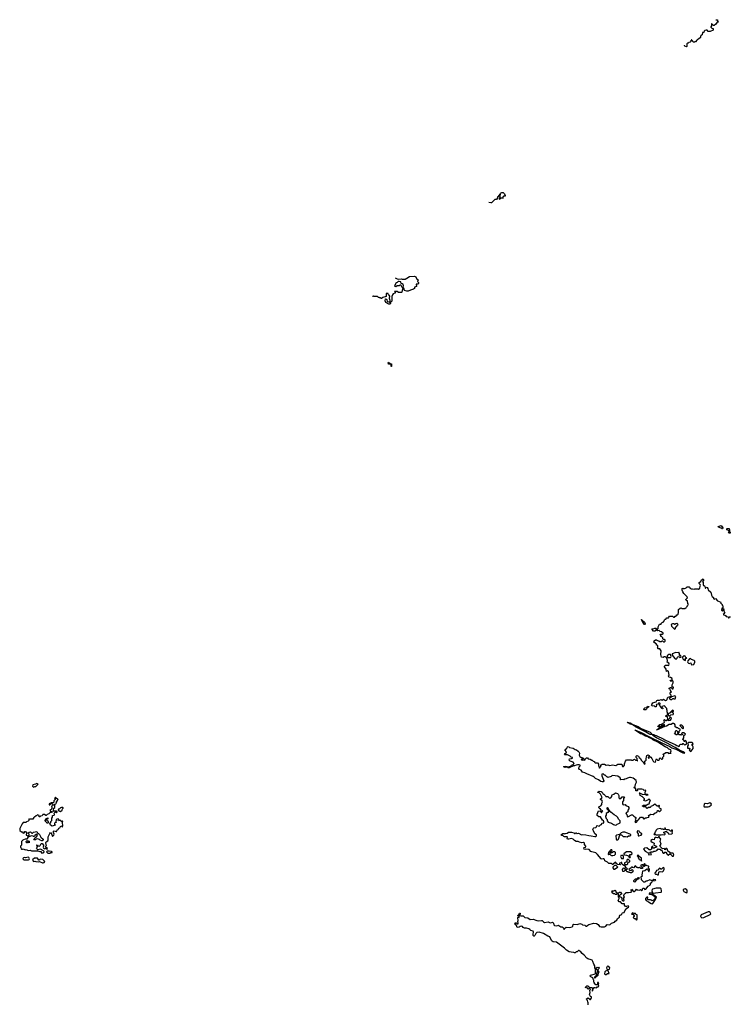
# Model space of a CAD drawing. Extents: x 2219101 to 2444320, y 201258 to 358766.
# Tile 148 of 256: x 2248075 to 2262534, y 326155 to 346190. Entities that reach past the tile are written whole.
import ezdxf

# ---------------------------------------------------------------- set-up
doc = ezdxf.new("R2010")
doc.units = 0

msp = doc.modelspace()

# ---------------------------------------------------------------- linework, layer by layer
at = {"layer": '0CON10XD'}
for points in [[(2262242, 346184), (2262265, 346190), (2262270, 346185), (2262270, 346155), (2262285, 346150), (2262288, 346142), (2262265, 346140), (2262239, 346101), (2262208, 346072), (2262192, 346072), (2262158, 346108), (2262152, 346108), (2262150, 346065), (2262140, 346045), (2262140, 346035), (2262155, 346020), (2262188, 346008), (2262186, 345974), (2262125, 345950), (2262085, 345950), (2262060, 345975), (2262045, 345980), (2262015, 345968), (2262002, 345955), (2261995, 345930), (2261965, 345930), (2261960, 345885), (2261940, 345870), (2261930, 345855), (2261925, 345830), (2261890, 345795), (2261863, 345787), (2261855, 345770), (2261825, 345740), (2261815, 345740), (2261805, 345730), (2261785, 345730), (2261770, 345745), (2261770, 345755), (2261745, 345780), (2261738, 345780)], [(2261734, 345776), (2261728, 345762), (2261730, 345745), (2261718, 345732), (2261692, 345728), (2261678, 345712), (2261665, 345710), (2261652, 345698), (2261650, 345645), (2261645, 345640), (2261612, 345652), (2261602, 345662), (2261600, 345669)], [(2257853, 342659), (2257855, 342658), (2257885, 342673), (2257912, 342672), (2257942, 342645), (2257955, 342610), (2257952, 342598), (2257925, 342602), (2257912, 342595), (2257903, 342573), (2257910, 342560), (2257865, 342560), (2257852, 342548), (2257845, 342530), (2257840, 342535), (2257840, 342565), (2257850, 342575), (2257850, 342605), (2257860, 342635), (2257852, 342648), (2257820, 342605), (2257818, 342592), (2257800, 342585), (2257800, 342565), (2257776, 342534), (2257745, 342530), (2257678, 342465), (2257664, 342464), (2257620, 342470)], [(2255718, 340936), (2255755, 340918), (2255785, 340912), (2255835, 340918), (2255855, 340910), (2255915, 340912), (2255955, 340930), (2256005, 340962), (2256105, 340970), (2256135, 340960), (2256157, 340907), (2256180, 340895), (2256170, 340865), (2256190, 340845), (2256190, 340825), (2256175, 340810), (2256142, 340808), (2256147, 340763), (2256110, 340745), (2256107, 340723), (2256090, 340705), (2256024, 340686), (2255976, 340664), (2255955, 340663), (2255905, 340680), (2255888, 340725), (2255875, 340730), (2255864, 340715), (2255852, 340648), (2255845, 340642), (2255785, 340638), (2255755, 340660), (2255702, 340658), (2255705, 340650), (2255718, 340648), (2255720, 340635), (2255707, 340623), (2255675, 340610), (2255659, 340591), (2255650, 340560), (2255646, 340465), (2255625, 340440), (2255610, 340455), (2255613, 340475), (2255602, 340515), (2255606, 340566), (2255596, 340586), (2255582, 340592), (2255575, 340620), (2255532, 340618), (2255530, 340560), (2255465, 340540), (2255435, 340520), (2255425, 340520), (2255415, 340530), (2255395, 340530), (2255388, 340538), (2255375, 340540), (2255355, 340560), (2255285, 340560), (2255275, 340570), (2255265, 340560), (2255252, 340560)], [(2255865, 340748), (2255875, 340750), (2255884, 340775), (2255879, 340809), (2255867, 340817), (2255835, 340820), (2255830, 340855), (2255796, 340866), (2255775, 340860), (2255755, 340840), (2255732, 340835), (2255698, 340775), (2255710, 340765), (2255726, 340764), (2255755, 340780), (2255806, 340784), (2255825, 340800), (2255844, 340764), (2255865, 340748)], [(2255605, 340402), (2255583, 340403), (2255526, 340435), (2255509, 340469), (2255515, 340510), (2255525, 340512), (2255548, 340498), (2255555, 340458), (2255592, 340452), (2255613, 340433), (2255622, 340415), (2255605, 340402)], [(2255635, 339130), (2255630, 339135), (2255630, 339165), (2255618, 339178), (2255582, 339182), (2255572, 339205), (2255582, 339218), (2255612, 339192), (2255638, 339188), (2255640, 339135), (2255635, 339130)], [(2262365, 335828), (2262346, 335846), (2262292, 335865), (2262284, 335876), (2262345, 335901), (2262379, 335849), (2262375, 335828), (2262365, 335828)], [(2262505, 335742), (2262495, 335752), (2262510, 335785), (2262498, 335798), (2262465, 335810), (2262463, 335827), (2262473, 335837), (2262510, 335835), (2262520, 335805), (2262520, 335775), (2262528, 335765), (2262530, 335745), (2262525, 335742), (2262505, 335742)], [(2261318, 332542), (2261307, 332567), (2261290, 332575), (2261288, 332585), (2261315, 332602), (2261332, 332602), (2261350, 332575), (2261368, 332575), (2261380, 332605), (2261352, 332612), (2261348, 332655), (2261372, 332695), (2261372, 332725), (2261365, 332740), (2261345, 332740), (2261335, 332730), (2261312, 332732), (2261325, 332750), (2261338, 332752), (2261350, 332765), (2261350, 332785), (2261317, 332807), (2261293, 332813), (2261272, 332832), (2261287, 332855), (2261278, 332925), (2261255, 332948), (2261235, 332930), (2261228, 332975), (2261197, 333025), (2261198, 333035), (2261217, 333053), (2261255, 333058), (2261275, 333050), (2261282, 333058), (2261287, 333075), (2261280, 333095), (2261247, 333117), (2261254, 333145), (2261252, 333192), (2261235, 333210), (2261207, 333227), (2261185, 333224), (2261165, 333212), (2261132, 333222), (2261122, 333275), (2261130, 333345), (2261098, 333388), (2261065, 333390), (2261060, 333395), (2261060, 333415), (2261050, 333425), (2261060, 333435), (2261058, 333448), (2261045, 333460), (2261032, 333462), (2261030, 333485), (2260980, 333525), (2260982, 333548), (2261015, 333570), (2261035, 333570), (2261042, 333562), (2261055, 333560), (2261065, 333550), (2261085, 333550), (2261095, 333540), (2261132, 333538), (2261145, 333550), (2261155, 333550), (2261172, 333532), (2261185, 333530), (2261210, 333545), (2261208, 333568), (2261195, 333580), (2261175, 333580), (2261162, 333592), (2261160, 333615), (2261135, 333640), (2261122, 333642), (2261120, 333665), (2261110, 333675), (2261112, 333688), (2261155, 333688), (2261166, 333694), (2261170, 333705), (2261132, 333732), (2261105, 333738), (2261085, 333759), (2261054, 333754), (2261044, 333764), (2261043, 333777), (2261068, 333805), (2261063, 333837), (2261095, 333890), (2261128, 333892), (2261130, 333905), (2261155, 333930), (2261168, 333932), (2261180, 333945), (2261192, 333978), (2261208, 333992), (2261220, 333995), (2261245, 334020), (2261275, 334020), (2261280, 334035), (2261295, 334050), (2261355, 334050), (2261375, 334030), (2261398, 334032), (2261415, 334050), (2261425, 334050), (2261438, 334062), (2261442, 334078), (2261455, 334080), (2261470, 334095), (2261480, 334125), (2261483, 334187), (2261512, 334218), (2261535, 334220), (2261555, 334210), (2261615, 334210), (2261625, 334220), (2261638, 334222), (2261640, 334235), (2261658, 334252), (2261662, 334268), (2261678, 334282), (2261680, 334295), (2261670, 334305), (2261670, 334325), (2261660, 334335), (2261660, 334365), (2261642, 334372), (2261630, 334385), (2261630, 334395), (2261660, 334425), (2261658, 334445), (2261591, 334511), (2261568, 334545), (2261552, 334585), (2261554, 334616), (2261575, 334620), (2261585, 334610), (2261635, 334630), (2261655, 334650), (2261695, 334650), (2261708, 334638), (2261710, 334625), (2261735, 334610), (2261765, 334610), (2261805, 334600), (2261815, 334610), (2261875, 334610), (2261885, 334600), (2261917, 334623), (2261920, 334665), (2261928, 334675), (2261920, 334695), (2261902, 334715), (2261900, 334735), (2261935, 334760), (2261951, 334789), (2261985, 334810), (2261990, 334795), (2261987, 334773), (2261970, 334755), (2261980, 334735), (2261980, 334695), (2261990, 334675), (2262008, 334668), (2262020, 334645), (2262022, 334622), (2262028, 334622), (2262045, 334640), (2262060, 334635), (2262078, 334615), (2262082, 334592), (2262138, 334538), (2262149, 334479), (2262165, 334452), (2262190, 334435), (2262192, 334415), (2262205, 334400), (2262235, 334410), (2262270, 334365), (2262338, 334338), (2262333, 334323), (2262368, 334288), (2262370, 334275), (2262380, 334265), (2262380, 334225), (2262360, 334215), (2262352, 334175), (2262365, 334160), (2262375, 334160), (2262390, 334185), (2262395, 334210), (2262410, 334135), (2262420, 334115), (2262390, 334085), (2262437, 334067), (2262450, 334045), (2262488, 334038), (2262495, 334020), (2262508, 334022), (2262512, 334038), (2262535, 334040)], [(2260795, 333884), (2260785, 333886), (2260751, 333925), (2260725, 333987), (2260735, 333986), (2260741, 333971), (2260789, 333929), (2260804, 333896), (2260803, 333887), (2260795, 333884)], [(2260995, 333748), (2260971, 333751), (2260940, 333785), (2260942, 333795), (2260965, 333796), (2260995, 333811), (2261026, 333806), (2261032, 333785), (2260995, 333748)], [(2261405, 333790), (2261420, 333805), (2261422, 333828), (2261448, 333852), (2261452, 333868), (2261470, 333885), (2261445, 333910), (2261438, 333902), (2261422, 333898), (2261415, 333880), (2261402, 333882), (2261385, 333900), (2261355, 333900), (2261330, 333885), (2261335, 333850), (2261392, 333792), (2261405, 333790)], [(2261272, 333212), (2261315, 333212), (2261325, 333220), (2261330, 333235), (2261315, 333270), (2261285, 333272), (2261250, 333245), (2261252, 333232), (2261272, 333212)], [(2261435, 333178), (2261452, 333195), (2261458, 333222), (2261465, 333228), (2261485, 333230), (2261505, 333210), (2261532, 333218), (2261530, 333245), (2261525, 333250), (2261500, 333250), (2261503, 333293), (2261485, 333320), (2261472, 333308), (2261425, 333312), (2261350, 333285), (2261350, 333265), (2261371, 333231), (2261414, 333184), (2261435, 333178)], [(2261625, 333153), (2261622, 333195), (2261635, 333200), (2261645, 333190), (2261650, 333205), (2261632, 333212), (2261615, 333242), (2261595, 333248), (2261558, 333222), (2261558, 333205), (2261578, 333175), (2261610, 333155), (2261625, 333153)], [(2261745, 333066), (2261795, 333070), (2261814, 333115), (2261809, 333139), (2261799, 333149), (2261745, 333171), (2261725, 333192), (2261705, 333188), (2261669, 333145), (2261666, 333125), (2261671, 333111), (2261684, 333094), (2261695, 333091), (2261732, 333102), (2261736, 333075), (2261745, 333066)], [(2261085, 330210), (2261070, 330190), (2261048, 330188), (2260995, 330227), (2260965, 330202), (2260920, 330180), (2260905, 330150), (2260895, 330160), (2260868, 330162), (2260845, 330142), (2260807, 330177), (2260795, 330180), (2260785, 330170), (2260765, 330170), (2260750, 330185), (2260750, 330195), (2260765, 330210), (2260822, 330208), (2260854, 330226), (2260886, 330234), (2260898, 330285), (2260910, 330305), (2260885, 330330), (2260875, 330330), (2260860, 330315), (2260809, 330291), (2260773, 330303), (2260790, 330325), (2260788, 330335), (2260750, 330375), (2260700, 330405), (2260692, 330442), (2260680, 330455), (2260685, 330460), (2260755, 330427), (2260810, 330430), (2260823, 330413), (2260860, 330415), (2260847, 330427), (2260810, 330430), (2260802, 330442), (2260804, 330476), (2260812, 330495), (2260805, 330512), (2260778, 330508), (2260760, 330525), (2260735, 330532), (2260655, 330532), (2260640, 330525), (2260645, 330502), (2260635, 330498), (2260615, 330500), (2260610, 330545), (2260585, 330552), (2260570, 330565), (2260598, 330585), (2260606, 330635), (2260628, 330675), (2260616, 330706), (2260555, 330757), (2260505, 330770), (2260485, 330769), (2260440, 330755), (2260415, 330740), (2260385, 330738), (2260365, 330720), (2260355, 330730), (2260305, 330720), (2260300, 330725), (2260302, 330745), (2260293, 330763), (2260246, 330796), (2260137, 330813), (2260124, 330806), (2260112, 330788), (2260045, 330772), (2260020, 330785), (2259986, 330816), (2259975, 330818), (2259945, 330842), (2259922, 330835), (2259917, 330805), (2259962, 330705), (2259950, 330685), (2259924, 330684), (2259902, 330692), (2259855, 330726), (2259789, 330749), (2259765, 330777), (2259745, 330788), (2259615, 330842), (2259576, 330866), (2259525, 330882), (2259496, 330916), (2259464, 330934), (2259453, 330953), (2259460, 330985), (2259480, 331005), (2259478, 331018), (2259457, 331027), (2259425, 331031), (2259395, 331024), (2259365, 331007), (2259344, 331006), (2259255, 330968), (2259235, 330968), (2259215, 330980), (2259175, 330974), (2259140, 330985), (2259145, 330996), (2259175, 331001), (2259205, 330996), (2259217, 330987), (2259245, 330988), (2259295, 331010), (2259305, 331022), (2259335, 331032), (2259358, 331055), (2259335, 331082), (2259275, 331102), (2259258, 331125), (2259262, 331148), (2259305, 331158), (2259320, 331165), (2259320, 331175), (2259296, 331186), (2259277, 331207), (2259222, 331232), (2259165, 331230), (2259162, 331235), (2259174, 331256), (2259197, 331273), (2259202, 331295), (2259170, 331335), (2259206, 331364), (2259220, 331395), (2259235, 331400), (2259250, 331395), (2259265, 331380), (2259335, 331368), (2259375, 331340), (2259405, 331332), (2259436, 331306), (2259453, 331293), (2259466, 331266), (2259462, 331225), (2259475, 331200), (2259493, 331183), (2259535, 331168), (2259550, 331155), (2259548, 331142), (2259505, 331140), (2259500, 331135), (2259505, 331130), (2259535, 331120), (2259555, 331130), (2259577, 331123), (2259588, 331155), (2259605, 331170), (2259625, 331168), (2259645, 331150), (2259682, 331142), (2259715, 331120), (2259725, 331120), (2259745, 331100), (2259770, 331095), (2259770, 331085), (2259785, 331070), (2259835, 331070), (2259860, 331035), (2259852, 331028), (2259850, 331015), (2259875, 330960), (2259880, 330975), (2259900, 330995), (2259902, 331028), (2259915, 331030), (2259925, 331040), (2259975, 331040), (2260005, 331022), (2260045, 331030), (2260085, 331012), (2260135, 331028), (2260205, 331012), (2260245, 331040), (2260325, 331040), (2260342, 330995), (2260360, 330995), (2260382, 331018), (2260382, 331045), (2260403, 331105), (2260425, 331130), (2260515, 331130), (2260525, 331120), (2260555, 331120), (2260572, 331138), (2260585, 331140), (2260605, 331120), (2260640, 331120), (2260642, 331112), (2260648, 331112), (2260648, 331118), (2260640, 331120), (2260640, 331155), (2260620, 331175), (2260620, 331205), (2260635, 331220), (2260666, 331206), (2260680, 331175), (2260707, 331157), (2260722, 331125), (2260758, 331085), (2260785, 331040), (2260800, 331045), (2260792, 331072), (2260798, 331098), (2260790, 331105), (2260805, 331110), (2260820, 331125), (2260820, 331155), (2260832, 331185), (2260833, 331217), (2260855, 331232), (2260880, 331215), (2260880, 331205), (2260863, 331177), (2260865, 331170), (2260873, 331163), (2260880, 331165), (2260880, 331185), (2260895, 331200), (2260920, 331185), (2260940, 331155), (2260962, 331102), (2260975, 331092), (2261015, 331080), (2261023, 331137), (2261035, 331150), (2261042, 331142), (2261048, 331138), (2261052, 331122), (2261075, 331120), (2261090, 331135), (2261090, 331155), (2261105, 331170), (2261115, 331170), (2261120, 331155), (2261135, 331140), (2261145, 331140), (2261158, 331155), (2261160, 331185), (2261180, 331205), (2261180, 331225), (2261170, 331235), (2261170, 331245), (2261185, 331260), (2261195, 331260), (2261225, 331280), (2261268, 331278), (2261275, 331250), (2261285, 331260), (2261328, 331262), (2261320, 331275), (2261320, 331295), (2261330, 331305), (2261325, 331330), (2261305, 331342), (2261280, 331345), (2261255, 331377), (2261206, 331396), (2261058, 331488), (2260957, 331535), (2260936, 331556), (2260875, 331581), (2260858, 331598), (2260805, 331610), (2260740, 331650), (2260705, 331660), (2260669, 331689), (2260605, 331724), (2260592, 331738), (2260720, 331685), (2260873, 331603), (2261144, 331475), (2261302, 331402), (2261345, 331372), (2261426, 331346), (2261568, 331275), (2261608, 331262), (2261602, 331275), (2261572, 331295), (2261498, 331328), (2261415, 331380), (2261382, 331392), (2261248, 331468), (2261035, 331576), (2260955, 331624), (2260950, 331645), (2260975, 331644), (2260995, 331630), (2261025, 331622), (2261182, 331552), (2261203, 331535), (2261301, 331491), (2261415, 331442), (2261445, 331420), (2261487, 331403), (2261500, 331405), (2261500, 331425), (2261520, 331445), (2261555, 331440), (2261565, 331460), (2261575, 331460), (2261602, 331432), (2261625, 331440), (2261650, 331465), (2261635, 331510), (2261615, 331530), (2261610, 331525), (2261620, 331520), (2261618, 331512), (2261605, 331500), (2261595, 331500), (2261588, 331528), (2261575, 331530), (2261568, 331545), (2261588, 331575), (2261588, 331622), (2261620, 331655), (2261585, 331680), (2261555, 331680), (2261540, 331665), (2261558, 331648), (2261560, 331635), (2261535, 331630), (2261525, 331640), (2261495, 331640), (2261475, 331660), (2261462, 331658), (2261455, 331640), (2261435, 331640), (2261402, 331662), (2261400, 331675), (2261420, 331685), (2261422, 331715), (2261430, 331725), (2261437, 331727), (2261460, 331705), (2261462, 331692), (2261472, 331682), (2261485, 331680), (2261490, 331685), (2261490, 331715), (2261515, 331730), (2261518, 331745), (2261510, 331755), (2261480, 331765), (2261468, 331778), (2261445, 331780), (2261412, 331802), (2261412, 331842), (2261400, 331860), (2261386, 331866), (2261355, 331866), (2261329, 331851), (2261293, 331847), (2261236, 331814), (2261202, 331808), (2261035, 331730), (2261032, 331735), (2261053, 331755), (2261070, 331760), (2261085, 331783), (2261105, 331788), (2261127, 331803), (2261146, 331804), (2261165, 331824), (2261185, 331828), (2261192, 331835), (2261195, 331848), (2261153, 331837), (2261131, 331819), (2261085, 331798), (2261060, 331805), (2261060, 331815), (2261085, 331827), (2261102, 331848), (2261137, 331853), (2261180, 331880), (2261192, 331895), (2261190, 331925), (2261180, 331935), (2261195, 331950), (2261215, 331932), (2261227, 331933), (2261255, 331950), (2261260, 331950), (2261260, 331935), (2261275, 331930), (2261315, 331938), (2261332, 331955), (2261340, 331975), (2261320, 331995), (2261301, 331989), (2261285, 331950), (2261260, 331950), (2261258, 332008), (2261225, 332010), (2261220, 332025), (2261255, 332050), (2261265, 332050), (2261282, 332022), (2261305, 332022), (2261325, 332042), (2261370, 332055), (2261380, 332065), (2261380, 332075), (2261360, 332095), (2261360, 332105), (2261378, 332112), (2261380, 332125), (2261370, 332135), (2261355, 332138), (2261345, 332120), (2261322, 332105), (2261318, 332085), (2261295, 332080), (2261265, 332060), (2261248, 332105), (2261252, 332135), (2261240, 332155), (2261240, 332175), (2261210, 332205), (2261210, 332215), (2261195, 332230), (2261142, 332218), (2261142, 332202), (2261170, 332175), (2261155, 332170), (2261140, 332175), (2261120, 332195), (2261108, 332228), (2261080, 332255), (2261108, 332262), (2261110, 332275), (2261102, 332282), (2261075, 332280), (2261068, 332262), (2261030, 332255), (2261022, 332245), (2261030, 332235), (2261025, 332210), (2261005, 332210), (2260987, 332227), (2260965, 332222), (2260945, 332230), (2260933, 332245), (2260936, 332255), (2260959, 332291), (2260995, 332306), (2261025, 332310), (2261042, 332338), (2261055, 332346), (2261095, 332344), (2261125, 332354), (2261145, 332344), (2261175, 332362), (2261215, 332340), (2261236, 332344), (2261248, 332355), (2261255, 332390), (2261270, 332405), (2261330, 332425), (2261330, 332445), (2261313, 332463), (2261308, 332485), (2261312, 332498), (2261340, 332505), (2261318, 332542)], [(2261345, 332360), (2261365, 332380), (2261375, 332380), (2261388, 332368), (2261415, 332372), (2261428, 332415), (2261415, 332428), (2261398, 332432), (2261385, 332422), (2261335, 332410), (2261325, 332400), (2261302, 332398), (2261292, 332388), (2261300, 332375), (2261325, 332360), (2261345, 332360)], [(2260815, 332149), (2260775, 332150), (2260783, 332177), (2260795, 332186), (2260838, 332192), (2260839, 332205), (2260851, 332219), (2260873, 332215), (2260876, 332205), (2260871, 332199), (2260842, 332188), (2260829, 332161), (2260815, 332149)], [(2260925, 331644), (2260905, 331644), (2260875, 331658), (2260808, 331698), (2260605, 331802), (2260588, 331818), (2260564, 331825), (2260550, 331840), (2260485, 331863), (2260469, 331879), (2260451, 331885), (2260442, 331898), (2260495, 331884), (2260548, 331848), (2260657, 331805), (2260718, 331768), (2260900, 331690), (2260930, 331665), (2260932, 331648), (2260925, 331644)], [(2261565, 331762), (2261580, 331775), (2261580, 331795), (2261570, 331815), (2261548, 331838), (2261512, 331838), (2261510, 331825), (2261565, 331762)], [(2261725, 331300), (2261735, 331303), (2261780, 331360), (2261780, 331395), (2261765, 331420), (2261750, 331425), (2261752, 331438), (2261780, 331455), (2261768, 331475), (2261755, 331480), (2261688, 331482), (2261673, 331467), (2261677, 331425), (2261660, 331405), (2261660, 331375), (2261665, 331370), (2261695, 331370), (2261710, 331360), (2261710, 331345), (2261700, 331335), (2261708, 331315), (2261725, 331300)], [(2248355, 330572), (2248384, 330586), (2248405, 330586), (2248422, 330608), (2248447, 330625), (2248448, 330635), (2248425, 330651), (2248395, 330633), (2248341, 330619), (2248334, 330595), (2248355, 330572)], [(2258346, 327704), (2258320, 327715), (2258308, 327735), (2258285, 327744), (2258260, 327740), (2258235, 327723), (2258195, 327720), (2258185, 327760), (2258168, 327778), (2258150, 327785), (2258155, 327810), (2258175, 327810), (2258195, 327790), (2258220, 327795), (2258220, 327815), (2258210, 327825), (2258210, 327845), (2258220, 327855), (2258220, 327865), (2258208, 327905), (2258208, 327922), (2258215, 327930), (2258225, 327930), (2258235, 327920), (2258240, 327935), (2258228, 327948), (2258212, 327952), (2258210, 327965), (2258238, 327992), (2258245, 328010), (2258255, 328010), (2258260, 327995), (2258242, 327978), (2258242, 327962), (2258275, 327952), (2258320, 327955), (2258355, 327918), (2258415, 327916), (2258465, 327878), (2258525, 327889), (2258595, 327859), (2258625, 327854), (2258695, 327862), (2258707, 327857), (2258735, 327830), (2258755, 327823), (2258825, 327830), (2258855, 327817), (2258885, 327814), (2258916, 327826), (2258934, 327804), (2258945, 327773), (2258959, 327759), (2259005, 327749), (2259035, 327763), (2259045, 327761), (2259085, 327731), (2259115, 327730), (2259135, 327718), (2259155, 327680), (2259160, 327695), (2259193, 327727), (2259265, 327720), (2259315, 327733), (2259327, 327745), (2259335, 327780), (2259345, 327788), (2259425, 327780), (2259475, 327798), (2259514, 327784), (2259525, 327773), (2259575, 327762), (2259595, 327748), (2259605, 327748), (2259632, 327768), (2259655, 327778), (2259755, 327807), (2259809, 327799), (2259845, 327782), (2259875, 327741), (2259905, 327733), (2259975, 327734), (2260000, 327745), (2260025, 327780), (2260085, 327772), (2260116, 327804), (2260176, 327824), (2260194, 327846), (2260224, 327866), (2260241, 327899), (2260278, 327925), (2260276, 327946), (2260285, 327970), (2260329, 327981), (2260332, 328008), (2260342, 328018), (2260377, 328023), (2260390, 328060), (2260430, 328110), (2260462, 328135), (2260467, 328147), (2260458, 328158), (2260425, 328148), (2260398, 328148), (2260382, 328175), (2260378, 328198), (2260335, 328200), (2260298, 328238), (2260275, 328240), (2260250, 328265), (2260273, 328307), (2260272, 328325), (2260260, 328335), (2260258, 328388), (2260245, 328400), (2260235, 328400), (2260225, 328390), (2260195, 328390), (2260185, 328400), (2260155, 328400), (2260130, 328425), (2260130, 328445), (2260120, 328455), (2260135, 328468), (2260145, 328460), (2260167, 328463), (2260185, 328480), (2260198, 328468), (2260212, 328432), (2260225, 328420), (2260265, 328420), (2260282, 328438), (2260298, 328438), (2260318, 328408), (2260320, 328395), (2260302, 328388), (2260282, 328368), (2260280, 328355), (2260292, 328342), (2260320, 328335), (2260328, 328278), (2260345, 328260), (2260365, 328260), (2260372, 328268), (2260363, 328307), (2260380, 328345), (2260370, 328355), (2260370, 328375), (2260377, 328383), (2260380, 328405), (2260398, 328415), (2260418, 328432), (2260465, 328428), (2260516, 328434), (2260528, 328455), (2260520, 328475), (2260525, 328500), (2260565, 328450), (2260575, 328450), (2260610, 328475), (2260625, 328500), (2260645, 328483), (2260695, 328480), (2260705, 328490), (2260725, 328470), (2260735, 328470), (2260750, 328485), (2260750, 328505), (2260762, 328518), (2260780, 328515), (2260785, 328490), (2260812, 328495), (2260861, 328559), (2260912, 328585), (2260913, 328617), (2260935, 328638), (2260950, 328670), (2261005, 328671), (2261020, 328685), (2261015, 328690), (2260975, 328692), (2260945, 328670), (2260894, 328686), (2260837, 328663), (2260815, 328660), (2260795, 328640), (2260775, 328642), (2260730, 328685), (2260720, 328755), (2260750, 328765), (2260740, 328775), (2260740, 328805), (2260750, 328815), (2260752, 328868), (2260792, 328878), (2260835, 328910), (2260848, 328908), (2260875, 328860), (2260885, 328860), (2260892, 328885), (2260887, 328907), (2260870, 328925), (2260878, 328958), (2260868, 328968), (2260845, 328970), (2260835, 328980), (2260802, 328982), (2260800, 329005), (2260785, 329020), (2260770, 328995), (2260772, 328982), (2260790, 328975), (2260785, 328960), (2260772, 328962), (2260755, 328990), (2260735, 328992), (2260710, 328985), (2260712, 328962), (2260748, 328948), (2260750, 328925), (2260745, 328920), (2260715, 328920), (2260695, 328940), (2260685, 328940), (2260675, 328930), (2260655, 328930), (2260645, 328940), (2260635, 328940), (2260610, 328965), (2260595, 328970), (2260567, 328933), (2260542, 328942), (2260535, 328950), (2260522, 328948), (2260518, 328932), (2260470, 328895), (2260488, 328878), (2260517, 328883), (2260535, 328900), (2260550, 328885), (2260548, 328852), (2260525, 328830), (2260505, 328830), (2260495, 328840), (2260465, 328840), (2260455, 328850), (2260435, 328850), (2260405, 328880), (2260385, 328880), (2260365, 328860), (2260350, 328860), (2260342, 328895), (2260362, 328928), (2260375, 328930), (2260395, 328900), (2260425, 328900), (2260440, 328915), (2260422, 328922), (2260410, 328935), (2260410, 328945), (2260388, 328978), (2260365, 328980), (2260342, 329002), (2260330, 329015), (2260328, 329038), (2260315, 329040), (2260308, 329032), (2260282, 329028), (2260280, 329015), (2260297, 328997), (2260295, 328990), (2260245, 329000), (2260238, 329008), (2260225, 329010), (2260195, 329048), (2260145, 329000), (2260135, 329000), (2260117, 329017), (2260065, 329020), (2260036, 329046), (2259980, 329075), (2259973, 329105), (2259962, 329115), (2259945, 329117), (2259925, 329108), (2259908, 329115), (2259834, 329204), (2259795, 329237), (2259715, 329258), (2259697, 329267), (2259662, 329302), (2259595, 329310), (2259575, 329302), (2259560, 329310), (2259552, 329338), (2259563, 329347), (2259585, 329350), (2259592, 329365), (2259592, 329375), (2259568, 329405), (2259570, 329435), (2259546, 329446), (2259515, 329442), (2259463, 329453), (2259435, 329468), (2259395, 329470), (2259367, 329487), (2259337, 329517), (2259305, 329530), (2259245, 329513), (2259223, 329513), (2259217, 329527), (2259220, 329555), (2259215, 329560), (2259163, 329563), (2259145, 329570), (2259125, 329590), (2259102, 329592), (2259102, 329618), (2259115, 329620), (2259125, 329630), (2259155, 329630), (2259165, 329620), (2259175, 329630), (2259215, 329640), (2259240, 329655), (2259304, 329656), (2259348, 329645), (2259365, 329628), (2259375, 329630), (2259385, 329642), (2259395, 329642), (2259421, 329631), (2259445, 329634), (2259505, 329606), (2259535, 329610), (2259595, 329606), (2259655, 329588), (2259705, 329586), (2259775, 329567), (2259795, 329572), (2259808, 329585), (2259812, 329595), (2259808, 329605), (2259778, 329625), (2259748, 329685), (2259738, 329715), (2259742, 329735), (2259755, 329747), (2259799, 329751), (2259812, 329765), (2259815, 329790), (2259865, 329782), (2259892, 329808), (2259910, 329815), (2259930, 329845), (2259945, 329842), (2259959, 329851), (2259963, 329865), (2259956, 329885), (2259934, 329904), (2259895, 329967), (2259858, 329968), (2259822, 329995), (2259822, 330025), (2259851, 330089), (2259884, 330084), (2259897, 330077), (2259905, 330060), (2259915, 330060), (2259940, 330095), (2259905, 330102), (2259892, 330125), (2259863, 330145), (2259860, 330165), (2259865, 330180), (2259898, 330192), (2259922, 330218), (2259920, 330245), (2259931, 330275), (2259924, 330294), (2259895, 330320), (2259892, 330335), (2259916, 330344), (2259928, 330365), (2259893, 330433), (2259867, 330457), (2259840, 330465), (2259840, 330475), (2259865, 330490), (2259905, 330488), (2259925, 330472), (2259942, 330442), (2259958, 330428), (2259996, 330396), (2260002, 330382), (2260040, 330385), (2260068, 330355), (2260085, 330347), (2260104, 330356), (2260120, 330385), (2260120, 330405), (2260133, 330417), (2260165, 330428), (2260195, 330460), (2260237, 330447), (2260255, 330430), (2260268, 330405), (2260263, 330375), (2260268, 330358), (2260285, 330336), (2260305, 330343), (2260335, 330380), (2260378, 330378), (2260364, 330346), (2260358, 330305), (2260342, 330278), (2260339, 330235), (2260355, 330217), (2260395, 330220), (2260410, 330200), (2260459, 330179), (2260467, 330163), (2260467, 330135), (2260452, 330108), (2260448, 330072), (2260425, 330058), (2260410, 330035), (2260430, 330015), (2260432, 329985), (2260445, 329972), (2260465, 329977), (2260525, 330008), (2260545, 330008), (2260559, 329999), (2260571, 329981), (2260609, 329959), (2260612, 329938), (2260600, 329925), (2260608, 329918), (2260610, 329905), (2260592, 329875), (2260595, 329860), (2260605, 329852), (2260628, 329862), (2260648, 329885), (2260652, 329908), (2260665, 329910), (2260705, 329960), (2260745, 329960), (2260760, 329945), (2260760, 329935), (2260775, 329932), (2260805, 329950), (2260832, 329948), (2260844, 329956), (2260875, 329961), (2260880, 329975), (2260872, 329995), (2260884, 330006), (2260915, 330021), (2260962, 330018), (2261005, 330048), (2261035, 330058), (2261049, 330071), (2261055, 330100), (2261065, 330100), (2261095, 330078), (2261108, 330082), (2261128, 330105), (2261130, 330135), (2261105, 330140), (2261092, 330152), (2261088, 330165), (2261092, 330185), (2261085, 330210)], [(2248525, 329231), (2248555, 329234), (2248568, 329245), (2248572, 329262), (2248561, 329281), (2248495, 329312), (2248445, 329300), (2248420, 329325), (2248440, 329355), (2248430, 329365), (2248430, 329385), (2248420, 329395), (2248435, 329400), (2248442, 329382), (2248475, 329370), (2248493, 329385), (2248504, 329415), (2248513, 329425), (2248535, 329426), (2248560, 329395), (2248562, 329375), (2248552, 329355), (2248562, 329332), (2248585, 329321), (2248612, 329332), (2248625, 329312), (2248635, 329312), (2248640, 329325), (2248636, 329336), (2248615, 329340), (2248608, 329355), (2248610, 329375), (2248620, 329385), (2248612, 329402), (2248610, 329445), (2248617, 329463), (2248646, 329484), (2248655, 329500), (2248652, 329565), (2248685, 329630), (2248705, 329650), (2248732, 329612), (2248745, 329570), (2248770, 329595), (2248776, 329614), (2248764, 329654), (2248765, 329680), (2248775, 329682), (2248815, 329670), (2248826, 329674), (2248845, 329710), (2248860, 329715), (2248874, 329736), (2248895, 329747), (2248914, 329786), (2248925, 329782), (2248945, 329760), (2248953, 329785), (2248948, 329855), (2248955, 329880), (2248945, 329880), (2248935, 329870), (2248895, 329900), (2248865, 329890), (2248860, 329905), (2248870, 329915), (2248855, 329928), (2248830, 329925), (2248815, 329910), (2248812, 329875), (2248820, 329855), (2248793, 329847), (2248780, 329835), (2248782, 329822), (2248800, 329805), (2248795, 329800), (2248733, 329783), (2248705, 329800), (2248690, 329835), (2248708, 329852), (2248710, 329875), (2248727, 329893), (2248728, 329942), (2248740, 329965), (2248740, 329995), (2248778, 330005), (2248782, 330015), (2248778, 330045), (2248791, 330059), (2248805, 330070), (2248825, 330060), (2248835, 330062), (2248840, 330075), (2248825, 330088), (2248772, 330088), (2248765, 330080), (2248760, 330085), (2248763, 330137), (2248792, 330158), (2248790, 330225), (2248808, 330232), (2248820, 330245), (2248828, 330265), (2248820, 330285), (2248837, 330293), (2248860, 330325), (2248847, 330337), (2248822, 330342), (2248820, 330355), (2248805, 330370), (2248780, 330345), (2248810, 330335), (2248773, 330297), (2248770, 330265), (2248765, 330260), (2248715, 330258), (2248678, 330235), (2248672, 330225), (2248672, 330215), (2248685, 330212), (2248712, 330238), (2248735, 330240), (2248758, 330205), (2248747, 330193), (2248720, 330185), (2248732, 330162), (2248732, 330145), (2248715, 330120), (2248690, 330105), (2248695, 330090), (2248705, 330090), (2248715, 330080), (2248738, 330078), (2248725, 330060), (2248692, 330058), (2248665, 330030), (2248632, 330018), (2248615, 330000), (2248605, 330000), (2248577, 330017), (2248545, 330020), (2248535, 329990), (2248498, 329982), (2248485, 329970), (2248472, 329972), (2248470, 329995), (2248435, 330008), (2248415, 329990), (2248405, 329990), (2248385, 329970), (2248375, 329970), (2248360, 329955), (2248345, 329920), (2248275, 329920), (2248265, 329930), (2248260, 329925), (2248260, 329895), (2248245, 329880), (2248212, 329868), (2248205, 329852), (2248148, 329852), (2248125, 329830), (2248078, 329735), (2248075, 329690), (2248113, 329663), (2248125, 329662), (2248148, 329638), (2248170, 329645), (2248175, 329668), (2248195, 329670), (2248212, 329642), (2248210, 329595), (2248225, 329590), (2248245, 329570), (2248270, 329595), (2248270, 329615), (2248250, 329635), (2248250, 329645), (2248265, 329660), (2248295, 329662), (2248325, 329640), (2248335, 329640), (2248353, 329657), (2248425, 329668), (2248442, 329632), (2248455, 329630), (2248478, 329608), (2248504, 329554), (2248550, 329515), (2248552, 329495), (2248535, 329482), (2248525, 329483), (2248490, 329495), (2248475, 329510), (2248435, 329520), (2248413, 329517), (2248395, 329503), (2248364, 329504), (2248392, 329548), (2248405, 329550), (2248418, 329562), (2248440, 329595), (2248415, 329618), (2248382, 329588), (2248375, 329570), (2248355, 329570), (2248347, 329577), (2248315, 329582), (2248258, 329562), (2248240, 329550), (2248218, 329512), (2248185, 329512), (2248155, 329502), (2248137, 329493), (2248110, 329465), (2248110, 329395), (2248090, 329375), (2248090, 329355), (2248100, 329345), (2248105, 329320), (2248115, 329310), (2248135, 329310), (2248145, 329320), (2248185, 329300), (2248205, 329302), (2248247, 329287), (2248285, 329290), (2248315, 329277), (2248445, 329278), (2248484, 329264), (2248505, 329264), (2248525, 329231)], [(2262000, 330170), (2262085, 330174), (2262105, 330180), (2262143, 330207), (2262148, 330225), (2262135, 330250), (2262115, 330256), (2262073, 330237), (2262025, 330239), (2262005, 330225), (2261994, 330184), (2262000, 330170)], [(2248905, 330080), (2248937, 330103), (2248946, 330134), (2248958, 330145), (2248960, 330155), (2248955, 330160), (2248925, 330160), (2248905, 330152), (2248875, 330128), (2248862, 330125), (2248860, 330105), (2248892, 330082), (2248905, 330080)], [(2260195, 329799), (2260215, 329804), (2260229, 329821), (2260265, 329833), (2260290, 329850), (2260290, 329885), (2260259, 329919), (2260244, 329955), (2260221, 329981), (2260171, 330011), (2260104, 330064), (2260062, 330112), (2260048, 330148), (2260037, 330157), (2260025, 330156), (2260019, 330145), (2260022, 330132), (2260060, 330095), (2260042, 330055), (2260010, 330040), (2260007, 330005), (2259993, 329985), (2259993, 329975), (2260006, 329935), (2260028, 329915), (2260030, 329885), (2260049, 329859), (2260115, 329844), (2260155, 329811), (2260195, 329799)], [(2248655, 329840), (2248635, 329840), (2248612, 329862), (2248608, 329878), (2248590, 329895), (2248604, 329926), (2248645, 329948), (2248650, 329945), (2248648, 329932), (2248635, 329920), (2248622, 329918), (2248620, 329905), (2248632, 329892), (2248648, 329888), (2248660, 329855), (2248655, 329840)], [(2260245, 329501), (2260257, 329513), (2260288, 329602), (2260321, 329601), (2260355, 329569), (2260400, 329570), (2260435, 329561), (2260465, 329584), (2260495, 329583), (2260508, 329595), (2260509, 329609), (2260445, 329640), (2260386, 329656), (2260345, 329657), (2260313, 329647), (2260278, 329612), (2260215, 329597), (2260205, 329582), (2260209, 329515), (2260218, 329505), (2260245, 329501)], [(2260675, 329581), (2260721, 329599), (2260734, 329615), (2260733, 329625), (2260695, 329650), (2260678, 329678), (2260648, 329682), (2260639, 329671), (2260639, 329649), (2260659, 329625), (2260656, 329586), (2260675, 329581)], [(2261195, 329602), (2261210, 329615), (2261208, 329625), (2261182, 329642), (2261180, 329655), (2261218, 329672), (2261235, 329668), (2261268, 329645), (2261285, 329620), (2261345, 329624), (2261360, 329635), (2261348, 329665), (2261356, 329684), (2261355, 329698), (2261345, 329702), (2261329, 329681), (2261315, 329678), (2261296, 329696), (2261275, 329708), (2261233, 329703), (2261220, 329715), (2261217, 329737), (2261205, 329748), (2261198, 329722), (2261185, 329710), (2261175, 329710), (2261165, 329720), (2261135, 329718), (2261105, 329730), (2261045, 329718), (2261020, 329695), (2261010, 329665), (2261000, 329655), (2260998, 329632), (2260980, 329625), (2260982, 329612), (2261015, 329610), (2261025, 329602), (2261124, 329604), (2261155, 329613), (2261195, 329602)], [(2248265, 329440), (2248255, 329460), (2248242, 329458), (2248225, 329440), (2248212, 329442), (2248210, 329465), (2248225, 329490), (2248270, 329475), (2248270, 329445), (2248265, 329440)], [(2261352, 329172), (2261375, 329172), (2261387, 329195), (2261376, 329226), (2261365, 329232), (2261315, 329230), (2261305, 329250), (2261295, 329250), (2261264, 329274), (2261257, 329307), (2261245, 329322), (2261223, 329327), (2261212, 329318), (2261205, 329300), (2261192, 329322), (2261155, 329320), (2261102, 329372), (2261124, 329415), (2261108, 329465), (2261120, 329525), (2261090, 329535), (2261100, 329545), (2261085, 329570), (2261070, 329565), (2261067, 329543), (2261055, 329541), (2261025, 329552), (2261010, 329550), (2260993, 329535), (2260988, 329502), (2260954, 329506), (2260920, 329485), (2260920, 329475), (2260942, 329452), (2260982, 329435), (2260980, 329395), (2261030, 329375), (2261030, 329355), (2260992, 329338), (2260985, 329330), (2260965, 329330), (2260960, 329335), (2260958, 329368), (2260943, 329367), (2260930, 329355), (2260930, 329315), (2260912, 329298), (2260885, 329300), (2260835, 329340), (2260785, 329330), (2260770, 329315), (2260801, 329271), (2260830, 329255), (2260842, 329242), (2260888, 329238), (2260868, 329215), (2260875, 329198), (2260928, 329202), (2260915, 329230), (2260900, 329245), (2260913, 329257), (2260955, 329258), (2260975, 329268), (2261005, 329268), (2261036, 329284), (2261065, 329320), (2261073, 329313), (2261105, 329310), (2261122, 329292), (2261138, 329288), (2261150, 329275), (2261153, 329243), (2261165, 329230), (2261187, 329233), (2261205, 329250), (2261225, 329250), (2261244, 329214), (2261260, 329205), (2261262, 329192), (2261275, 329190), (2261295, 329210), (2261315, 329210), (2261340, 329195), (2261342, 329182), (2261352, 329172)], [(2248648, 329228), (2248685, 329231), (2248707, 329243), (2248736, 329244), (2248738, 329255), (2248725, 329262), (2248675, 329270), (2248635, 329268), (2248623, 329257), (2248648, 329228)], [(2260145, 329182), (2260175, 329190), (2260188, 329202), (2260197, 329213), (2260200, 329245), (2260185, 329260), (2260155, 329260), (2260122, 329235), (2260082, 329222), (2260088, 329245), (2260128, 329285), (2260125, 329298), (2260103, 329297), (2260085, 329280), (2260080, 329265), (2260055, 329250), (2260048, 329205), (2260055, 329200), (2260085, 329210), (2260100, 329190), (2260115, 329183), (2260145, 329182)], [(2260355, 329120), (2260360, 329125), (2260358, 329168), (2260345, 329180), (2260322, 329182), (2260315, 329190), (2260302, 329165), (2260322, 329122), (2260355, 329120)], [(2260475, 329140), (2260495, 329142), (2260502, 329155), (2260488, 329178), (2260492, 329205), (2260525, 329202), (2260540, 329215), (2260532, 329235), (2260505, 329260), (2260425, 329260), (2260370, 329215), (2260370, 329205), (2260378, 329198), (2260425, 329192), (2260460, 329175), (2260475, 329140)], [(2260725, 329070), (2260730, 329075), (2260725, 329130), (2260682, 329162), (2260672, 329172), (2260670, 329185), (2260655, 329190), (2260640, 329175), (2260658, 329158), (2260660, 329135), (2260670, 329125), (2260672, 329112), (2260682, 329102), (2260718, 329088), (2260725, 329070)], [(2248165, 329096), (2248254, 329096), (2248265, 329102), (2248272, 329115), (2248259, 329139), (2248245, 329150), (2248195, 329138), (2248175, 329141), (2248154, 329136), (2248142, 329125), (2248148, 329105), (2248165, 329096)], [(2248555, 329036), (2248575, 329043), (2248588, 329058), (2248545, 329100), (2248505, 329110), (2248487, 329103), (2248475, 329090), (2248465, 329090), (2248437, 329127), (2248425, 329132), (2248373, 329127), (2248345, 329102), (2248337, 329085), (2248355, 329060), (2248385, 329066), (2248405, 329059), (2248454, 329056), (2248475, 329062), (2248537, 329037), (2248555, 329036)], [(2260175, 328900), (2260170, 328900), (2260150, 328935), (2260150, 328955), (2260183, 328987), (2260207, 328987), (2260247, 328943), (2260235, 328930), (2260175, 328900)], [(2260415, 328998), (2260435, 329002), (2260450, 329015), (2260450, 329035), (2260462, 329048), (2260490, 329055), (2260490, 329075), (2260455, 329108), (2260430, 329085), (2260428, 329052), (2260380, 329035), (2260380, 329015), (2260392, 329002), (2260415, 328998)], [(2261055, 328790), (2261075, 328792), (2261080, 328845), (2261085, 328850), (2261105, 328858), (2261155, 328852), (2261175, 328870), (2261188, 328905), (2261188, 328925), (2261180, 328935), (2261165, 328940), (2261135, 328902), (2261123, 328903), (2261092, 328928), (2261080, 328915), (2261080, 328905), (2261060, 328885), (2261032, 328878), (2261023, 328867), (2261018, 328842), (2261002, 328838), (2261000, 328815), (2261012, 328802), (2261045, 328800), (2261055, 328790)], [(2260585, 328640), (2260570, 328655), (2260570, 328675), (2260602, 328708), (2260635, 328710), (2260662, 328738), (2260668, 328738), (2260680, 328715), (2260665, 328702), (2260655, 328710), (2260635, 328690), (2260622, 328688), (2260585, 328640)], [(2260945, 328199), (2260955, 328204), (2261015, 328287), (2261034, 328335), (2260999, 328359), (2260939, 328419), (2260895, 328423), (2260881, 328405), (2260882, 328392), (2260893, 328397), (2260915, 328394), (2260968, 328368), (2260997, 328347), (2261006, 328325), (2260989, 328291), (2260945, 328260), (2260927, 328277), (2260912, 328282), (2260865, 328278), (2260847, 328295), (2260858, 328325), (2260853, 328333), (2260836, 328336), (2260810, 328305), (2260806, 328285), (2260825, 328264), (2260871, 328241), (2260923, 328203), (2260945, 328199)], [(2260975, 328417), (2261015, 328424), (2261125, 328435), (2261134, 328446), (2261137, 328465), (2261126, 328506), (2261105, 328521), (2261025, 328521), (2260949, 328501), (2260942, 328488), (2260940, 328465), (2260950, 328420), (2260975, 328417)], [(2261645, 328422), (2261655, 328430), (2261658, 328445), (2261657, 328467), (2261646, 328485), (2261615, 328502), (2261578, 328492), (2261573, 328485), (2261576, 328475), (2261591, 328451), (2261645, 328422)], [(2260625, 327870), (2260640, 327885), (2260638, 327978), (2260615, 327980), (2260605, 328000), (2260575, 328000), (2260542, 328018), (2260522, 327992), (2260558, 327988), (2260580, 327955), (2260578, 327942), (2260560, 327935), (2260562, 327912), (2260575, 327900), (2260598, 327898), (2260625, 327870)], [(2261955, 327916), (2261995, 327924), (2262125, 327981), (2262136, 327995), (2262124, 328025), (2262105, 328039), (2262085, 328037), (2261940, 327975), (2261931, 327965), (2261930, 327945), (2261945, 327920), (2261955, 327916)], [(2259642, 326145), (2259642, 326185), (2259632, 326208), (2259630, 326235), (2259612, 326245), (2259610, 326265), (2259645, 326288), (2259670, 326265), (2259675, 326250), (2259690, 326255), (2259705, 326270), (2259710, 326285), (2259710, 326305), (2259690, 326315), (2259672, 326355), (2259680, 326395), (2259678, 326435), (2259687, 326467), (2259675, 326480), (2259663, 326477), (2259645, 326460), (2259635, 326460), (2259630, 326485), (2259618, 326498), (2259605, 326490), (2259580, 326495), (2259598, 326502), (2259602, 326518), (2259615, 326530), (2259635, 326530), (2259653, 326513), (2259685, 326500), (2259715, 326500), (2259730, 326485), (2259730, 326455), (2259720, 326445), (2259720, 326425), (2259725, 326422), (2259740, 326435), (2259740, 326455), (2259765, 326500), (2259785, 326500), (2259812, 326488), (2259825, 326510), (2259845, 326510), (2259858, 326525), (2259848, 326555), (2259848, 326565), (2259856, 326575), (2259855, 326600), (2259835, 326600), (2259832, 326568), (2259815, 326550), (2259795, 326550), (2259770, 326575), (2259770, 326595), (2259760, 326605), (2259760, 326645), (2259750, 326655), (2259738, 326695), (2259699, 326715), (2259678, 326735), (2259692, 326748), (2259792, 326778), (2259788, 326855), (2259794, 326875), (2259780, 326900), (2259778, 326938), (2259754, 326975), (2259739, 327025), (2259722, 327052), (2259705, 327063), (2259638, 327078), (2259615, 327092), (2259560, 327155), (2259517, 327187), (2259490, 327225), (2259455, 327250), (2259442, 327248), (2259417, 327223), (2259395, 327220), (2259375, 327200), (2259365, 327200), (2259352, 327212), (2259297, 327213), (2259255, 327223), (2259198, 327258), (2259162, 327295), (2258995, 327420), (2258927, 327427), (2258907, 327437), (2258893, 327455), (2258863, 327525), (2258819, 327539), (2258735, 327599), (2258645, 327621), (2258596, 327614), (2258576, 327595), (2258555, 327553), (2258545, 327544), (2258535, 327544), (2258523, 327555), (2258520, 327585), (2258529, 327625), (2258521, 327641), (2258477, 327655), (2258455, 327680), (2258435, 327688), (2258385, 327704), (2258346, 327704)], [(2259785, 326692), (2259847, 326745), (2259854, 326796), (2259868, 326815), (2259855, 326830), (2259848, 326855), (2259855, 326880), (2259870, 326895), (2259865, 326910), (2259855, 326900), (2259825, 326901), (2259800, 326885), (2259800, 326875), (2259829, 326859), (2259832, 326845), (2259808, 326775), (2259808, 326745), (2259768, 326705), (2259770, 326695), (2259785, 326692)], [(2260005, 326759), (2260035, 326782), (2260070, 326785), (2260049, 326839), (2260025, 326842), (2259995, 326829), (2259984, 326816), (2259977, 326775), (2259985, 326761), (2260005, 326759)], [(2260055, 326866), (2260075, 326873), (2260083, 326895), (2260059, 326925), (2260045, 326932), (2260026, 326924), (2260016, 326895), (2260023, 326873), (2260055, 326866)]]:
    msp.add_lwpolyline(points, dxfattribs=at)

doc.saveas('drawing.dxf')
